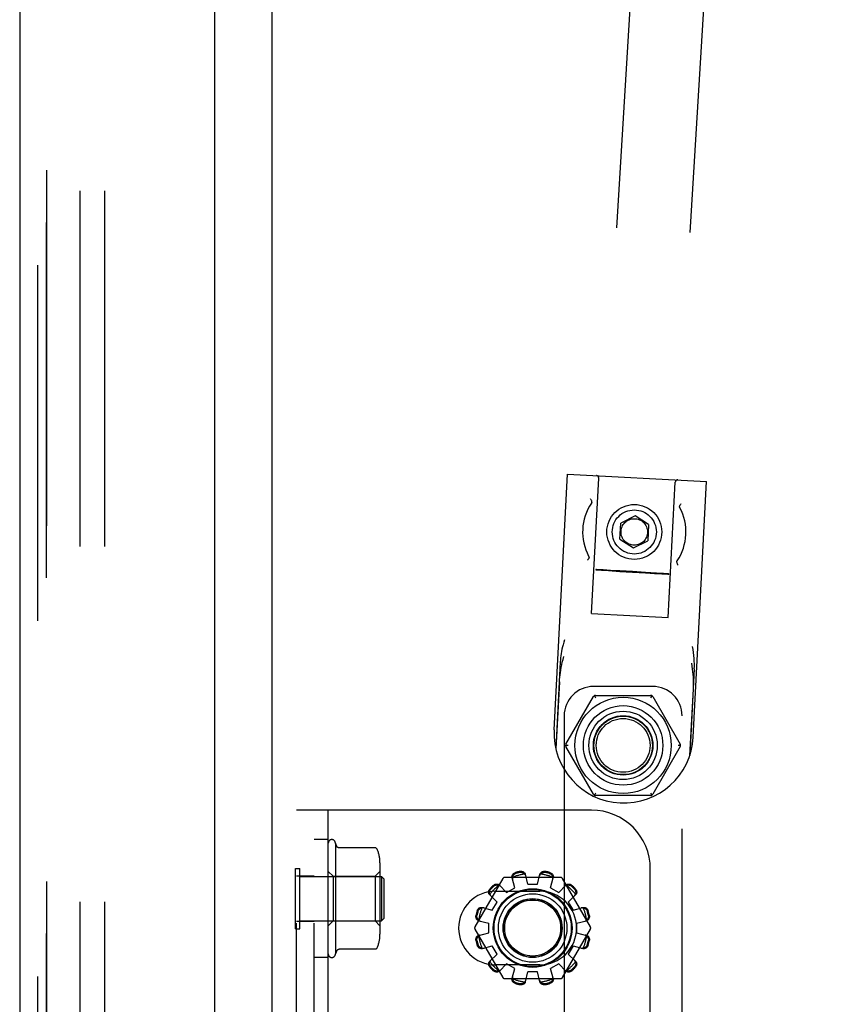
# Model space of a CAD drawing. Header units: inches. Extents: x 0 to 274, y 0 to 177.
# Tile 126 of 138: x 143.22 to 146.69, y 109.62 to 113.8. Entities that reach past the tile are written whole.
import ezdxf

# ---------------------------------------------------------------- set-up
doc = ezdxf.new("R2010")
doc.units = ezdxf.units.IN
doc.header["$LTSCALE"] = 15.069778
doc.header["$MEASUREMENT"] = 0
doc.linetypes.add('HIDDEN', pattern=[0.2, 0.1, -0.1])
doc.layers.get('0').update_dxf_attribs({"linetype": 'CONTINUOUS'})
for name, color, linetype in [('DEFAULT_2', 8, 'HIDDEN'), ('EXD_ENCLOSURE_DOOR_ASSEMBLY', 7, 'CONTINUOUS'), ('LEFT_OR_SECONDARY_DOOR_ASSEMBLY', 7, 'CONTINUOUS'), ('RIGHT_OR_MAIN_DOOR_ASSEMBLY', 7, 'CONTINUOUS')]:
    doc.layers.add(name, color=color, linetype=linetype)

msp = doc.modelspace()

# ---------------------------------------------------------------- linework, layer by layer
at = {"color": 3, "linetype": 'Continuous'}
msp.add_line((144.2837, 125.1333), (144.2837, 90.7593), dxfattribs=at)
at = {"layer": 'DEFAULT_2', "color": 8, "linetype": 'HIDDEN'}
for p, q in [((146.3825, 123.443), (145.6576, 111.4652)), ((146.6939, 123.4241), (145.9691, 111.4464)), ((143.4712, 122.1128), (143.4712, 60.2798)), ((143.5752, 122.1128), (143.5752, 60.2798)), ((145.4814, 110.7866), (145.5382, 111.8701)), ((145.5382, 111.8701), (146.1273, 111.8393)), ((145.6399, 111.279), (145.67, 111.8532)), ((145.9644, 111.262), (145.9945, 111.8362)), ((146.0706, 110.7557), (146.1273, 111.8393)), ((145.8243, 111.693), (145.7636, 111.6621)), ((145.8814, 111.6559), (145.8243, 111.693)), ((145.76, 111.5941), (145.7636, 111.6621)), ((145.8814, 111.6559), (145.8779, 111.5879)), ((145.76, 111.5941), (145.8171, 111.557)), ((145.8171, 111.557), (145.8779, 111.5879)), ((145.6717, 111.4648), (145.664, 111.4651)), ((145.6887, 111.464), (145.6717, 111.4648)), ((146, 111.4993), (146.0001, 111.4986)), ((145.6717, 111.4639), (145.6823, 111.4631)), ((145.6823, 111.4631), (145.7113, 111.4611)), ((145.7201, 111.4623), (145.6887, 111.464)), ((145.7113, 111.4611), (145.7589, 111.458)), ((145.759, 111.4601), (145.7201, 111.4623)), ((145.7589, 111.458), (145.8133, 111.4547)), ((145.8134, 111.4569), (145.759, 111.4601)), ((145.8133, 111.4547), (145.8677, 111.4514)), ((145.8678, 111.4535), (145.8134, 111.4569)), ((145.8677, 111.4514), (145.9066, 111.4492)), ((145.9154, 111.4505), (145.8678, 111.4535)), ((145.9066, 111.4492), (145.938, 111.4476)), ((145.9444, 111.4485), (145.9154, 111.4505)), ((145.938, 111.4476), (145.955, 111.4468)), ((145.955, 111.4477), (145.9444, 111.4485)), ((145.955, 111.4468), (145.9627, 111.4464)), ((145.6399, 111.279), (145.9644, 111.262)), ((145.5072, 111.0745), (145.488, 110.7072)), ((146.0749, 111.0447), (146.0557, 110.6774)), ((145.5034, 110.9898), (145.4885, 110.7051)), ((145.8983, 110.9703), (145.6483, 110.9703)), ((145.5312, 110.7253), (145.6479, 110.9274)), ((145.6516, 110.9311), (145.6566, 110.9224)), ((145.6566, 110.9324), (145.89, 110.9324)), ((145.895, 110.9311), (145.89, 110.9224)), ((145.8987, 110.9274), (146.0154, 110.7253)), ((146.0699, 110.9601), (146.055, 110.6755)), ((145.5233, 110.8453), (145.5233, 109.0403)), ((146.0233, 105.8453), (146.0233, 110.8453)), ((145.5398, 110.7203), (145.5298, 110.7203)), ((145.6479, 110.5131), (145.5312, 110.7153)), ((146.0154, 110.7153), (145.8987, 110.5131)), ((146.0168, 110.7203), (146.0068, 110.7203)), ((145.6566, 110.5181), (145.6516, 110.5094)), ((145.89, 110.5081), (145.6566, 110.5081)), ((145.89, 110.5181), (145.895, 110.5094)), ((144.3887, 105.4463), (144.3887, 110.4463)), ((145.6387, 110.4463), (144.3887, 110.4463)), ((144.4637, 105.4463), (144.4637, 110.4463)), ((144.5237, 109.2588), (144.5237, 110.4463)), ((144.5237, 110.3213), (144.4637, 110.3213)), ((144.5537, 110.3063), (144.5537, 109.8363)), ((144.7214, 110.2862), (144.5693, 110.2862)), ((144.7427, 110.223), (144.7427, 109.9196)), ((144.3847, 109.9433), (144.3847, 110.1993)), ((144.3847, 110.1993), (144.4027, 110.1993)), ((144.4027, 109.9433), (144.4027, 110.1993)), ((144.5437, 110.1663), (144.5237, 110.1863)), ((144.7227, 110.1663), (144.7427, 110.1863)), ((145.3699, 110.1323), (145.3589, 110.1745)), ((145.4099, 110.1323), (145.4209, 110.1745)), ((145.8887, 105.6963), (145.8887, 110.1963)), ((144.3887, 110.1678), (144.4637, 110.1678)), ((144.4027, 110.1653), (144.7497, 110.1653)), ((144.5437, 110.1663), (144.5437, 109.9763)), ((144.5437, 110.1663), (144.7227, 110.1663)), ((144.7227, 110.1663), (144.7227, 109.9763)), ((144.7497, 110.1653), (144.7497, 109.9773)), ((144.7597, 110.1553), (144.7497, 110.1653)), ((144.7597, 110.1553), (144.7597, 109.9873)), ((145.2632, 110.1558), (145.1451, 109.9513)), ((145.508, 110.1608), (145.2719, 110.1608)), ((145.3142, 110.1173), (145.3027, 110.1594)), ((145.3699, 110.1323), (145.4099, 110.1323)), ((145.4656, 110.1173), (145.4772, 110.1594)), ((145.6347, 109.9513), (145.5167, 110.1558)), ((145.2324, 110.1025), (145.4199, 110.1025)), ((145.249, 110.1284), (145.2796, 110.0973)), ((145.2796, 110.0973), (145.3142, 110.1173)), ((145.4656, 110.1173), (145.5002, 110.0973)), ((145.5002, 110.0973), (145.5309, 110.1284)), ((145.2078, 110.0872), (145.2388, 110.0566)), ((145.2188, 110.0219), (145.2388, 110.0566)), ((145.541, 110.0566), (145.5721, 110.0872)), ((145.541, 110.0566), (145.561, 110.0219)), ((145.1768, 110.0335), (145.2188, 110.0219)), ((145.561, 110.0219), (145.6031, 110.0335)), ((144.3887, 109.9747), (144.4637, 109.9747)), ((144.4027, 109.9773), (144.7497, 109.9773)), ((144.5437, 109.9763), (144.5237, 109.9563)), ((144.5437, 109.9763), (144.7227, 109.9763)), ((144.7227, 109.9763), (144.7427, 109.9563)), ((144.7597, 109.9873), (144.7497, 109.9773)), ((145.1617, 109.9773), (145.2039, 109.9663)), ((145.2039, 109.9263), (145.2039, 109.9663)), ((145.5759, 109.9663), (145.6181, 109.9773)), ((145.5759, 109.9663), (145.5759, 109.9263)), ((144.3847, 109.9433), (144.4027, 109.9433)), ((145.1451, 109.9413), (145.2632, 109.7368)), ((145.1617, 109.9152), (145.2039, 109.9263)), ((145.5167, 109.7368), (145.6347, 109.9413)), ((145.5759, 109.9263), (145.6181, 109.9152)), ((144.5603, 109.8506), (144.5537, 109.8363)), ((144.7214, 109.8563), (144.5693, 109.8563)), ((145.1768, 109.859), (145.2188, 109.8706)), ((145.2388, 109.8359), (145.2188, 109.8706)), ((145.561, 109.8706), (145.541, 109.8359)), ((145.561, 109.8706), (145.6031, 109.859)), ((144.5237, 109.8213), (144.4637, 109.8213)), ((145.2078, 109.8053), (145.2388, 109.8359)), ((145.541, 109.8359), (145.5721, 109.8053)), ((145.4199, 109.79), (145.2324, 109.79)), ((145.249, 109.7641), (145.2796, 109.7952)), ((145.3142, 109.7752), (145.2796, 109.7952)), ((145.3027, 109.7331), (145.3142, 109.7752)), ((145.3589, 109.718), (145.3699, 109.7603)), ((145.4099, 109.7603), (145.3699, 109.7603)), ((145.4209, 109.718), (145.4099, 109.7603)), ((145.5002, 109.7952), (145.4656, 109.7752)), ((145.4772, 109.7331), (145.4656, 109.7752)), ((145.5002, 109.7952), (145.5309, 109.7641)), ((145.2719, 109.7318), (145.508, 109.7318))]:
    msp.add_line(p, q, dxfattribs=at)
for points in [[(145.6405, 111.7497), (145.641, 111.7511), (145.6411, 111.7527), (145.6409, 111.7546), (145.6404, 111.7565), (145.6395, 111.7586), (145.6384, 111.7608), (145.6369, 111.763), (145.6352, 111.7653)], [(145.6398, 111.7484), (145.6393, 111.7477), (145.6391, 111.7473)], [(145.6405, 111.7497), (145.6405, 111.7495), (145.6403, 111.7493), (145.6402, 111.749), (145.64, 111.7487), (145.6398, 111.7484)], [(146.0129, 111.7301), (146.0126, 111.7316), (146.0127, 111.7333), (146.0131, 111.735), (146.0138, 111.7369), (146.0149, 111.7389), (146.0163, 111.741), (146.0179, 111.743), (146.0198, 111.7451)], [(146.0142, 111.7277), (146.0138, 111.7284), (146.0136, 111.7288), (146.0134, 111.7291), (146.0132, 111.7295), (146.0131, 111.7297), (146.013, 111.73), (146.0129, 111.7301)], [(145.6285, 111.5199), (145.6288, 111.5184), (145.6288, 111.5168), (145.6284, 111.515), (145.6276, 111.5131), (145.6266, 111.5111), (145.6252, 111.5091), (145.6235, 111.507), (145.6216, 111.5049)], [(145.6273, 111.5224), (145.6277, 111.5216), (145.6279, 111.5212), (145.628, 111.5209), (145.6282, 111.5206), (145.6283, 111.5203), (145.6284, 111.5201), (145.6285, 111.5199)], [(145.664, 111.4651), (145.6612, 111.4652), (145.6592, 111.4653), (145.658, 111.4653), (145.6576, 111.4652)], [(145.6576, 111.4652), (145.658, 111.4651), (145.6592, 111.465), (145.6612, 111.4648), (145.6639, 111.4645), (145.6717, 111.4639)], [(146, 111.4993), (146.0005, 111.4998), (146.0009, 111.5004), (146.0013, 111.501), (146.0016, 111.5015), (146.002, 111.5021), (146.0024, 111.5027)], [(146.0001, 111.4986), (146.0005, 111.4956), (146.001, 111.4936), (146.0019, 111.4915), (146.0031, 111.4894), (146.0045, 111.4871), (146.0062, 111.4848)], [(145.9691, 111.4464), (145.9687, 111.4465), (145.9675, 111.4466), (145.9655, 111.4468), (145.9628, 111.4471), (145.955, 111.4477)], [(145.9627, 111.4464), (145.9655, 111.4463), (145.9675, 111.4463), (145.9687, 111.4463), (145.9691, 111.4464)], [(145.5249, 111.1678), (145.5216, 111.1573), (145.5187, 111.1472), (145.5162, 111.1374), (145.5141, 111.1279), (145.5123, 111.1185), (145.5108, 111.1093), (145.5095, 111.1002), (145.5085, 111.0914), (145.5078, 111.0828), (145.5072, 111.0745)], [(146.0749, 111.0447), (146.0753, 111.0553), (146.0754, 111.0662), (146.0752, 111.0775), (146.0745, 111.0892), (146.0735, 111.1011), (146.0719, 111.1134), (146.0698, 111.1262), (146.0671, 111.1394)], [(145.5034, 110.9898), (145.504, 110.9993), (145.5048, 111.0089), (145.5059, 111.0187), (145.5073, 111.0287), (145.5089, 111.0392), (145.5108, 111.0501), (145.5131, 111.0613), (145.5157, 111.0728), (145.5186, 111.0847), (145.5219, 111.0969)], [(146.0627, 111.0686), (146.0647, 111.0561), (146.0664, 111.0439), (146.0677, 111.0322), (146.0688, 111.0208), (146.0696, 111.0098), (146.0701, 110.9992), (146.0704, 110.989), (146.0705, 110.9792), (146.0703, 110.9695), (146.0699, 110.9601)], [(144.5693, 110.2862), (144.5681, 110.2863), (144.5669, 110.2865), (144.566, 110.2868), (144.5652, 110.2871), (144.5645, 110.2874), (144.5639, 110.2878), (144.5634, 110.2881), (144.563, 110.2885), (144.5626, 110.2888), (144.5622, 110.2891), (144.5619, 110.2895), (144.5617, 110.2898), (144.5614, 110.2901), (144.5612, 110.2904), (144.561, 110.2906), (144.5608, 110.2909), (144.5607, 110.2912), (144.5605, 110.2914), (144.5604, 110.2917), (144.5603, 110.2919), (144.5537, 110.3063)], [(144.7305, 110.2803), (144.7299, 110.2814), (144.7291, 110.2825), (144.7282, 110.2835), (144.7272, 110.2844), (144.726, 110.2851), (144.7247, 110.2856), (144.7234, 110.286), (144.722, 110.2862), (144.7214, 110.2862)], [(145.3027, 110.1594), (145.3023, 110.1612), (145.3022, 110.163), (145.3022, 110.1649), (145.3026, 110.1669), (145.3031, 110.1688), (145.3039, 110.1706), (145.3049, 110.1723), (145.3061, 110.174), (145.3075, 110.1756), (145.3092, 110.177), (145.3109, 110.1783), (145.3128, 110.1795), (145.3148, 110.1804), (145.3169, 110.1812)], [(145.305, 110.1613), (145.3052, 110.1623), (145.3054, 110.1633), (145.3057, 110.1643), (145.306, 110.1653), (145.3064, 110.1663), (145.3068, 110.1672), (145.3073, 110.1681), (145.3078, 110.1691), (145.3084, 110.17), (145.309, 110.1709), (145.3097, 110.1718), (145.3105, 110.1727), (145.3114, 110.1736), (145.3124, 110.1744), (145.3136, 110.1753), (145.3148, 110.1761), (145.3163, 110.1768), (145.3179, 110.1774)], [(145.3357, 110.1862), (145.3379, 110.1866), (145.3401, 110.1868), (145.3423, 110.1867), (145.3445, 110.1865), (145.3466, 110.186), (145.3486, 110.1854), (145.3505, 110.1846), (145.3522, 110.1835), (145.3538, 110.1823), (145.3553, 110.181), (145.3565, 110.1795), (145.3575, 110.1779), (145.3583, 110.1762), (145.3589, 110.1745)], [(145.3367, 110.1824), (145.3384, 110.1827), (145.34, 110.1828), (145.3416, 110.1828), (145.343, 110.1826), (145.3443, 110.1824), (145.3455, 110.1821), (145.3466, 110.1817), (145.3477, 110.1813), (145.3487, 110.1808), (145.3497, 110.1803), (145.3506, 110.1797), (145.3514, 110.1792), (145.3523, 110.1785), (145.3531, 110.1779), (145.3539, 110.1772), (145.3546, 110.1765), (145.3553, 110.1757), (145.356, 110.1749)], [(145.3608, 110.1673), (145.3603, 110.1687), (145.3598, 110.1701), (145.359, 110.1714), (145.3582, 110.1727), (145.3571, 110.1738), (145.356, 110.1749)], [(145.4238, 110.1749), (145.4227, 110.1738), (145.4217, 110.1727), (145.4208, 110.1714), (145.4201, 110.1701), (145.4195, 110.1687), (145.4191, 110.1673)], [(145.4209, 110.1745), (145.4215, 110.1762), (145.4223, 110.1779), (145.4233, 110.1795), (145.4246, 110.181), (145.426, 110.1823), (145.4276, 110.1835), (145.4294, 110.1846), (145.4312, 110.1854), (145.4332, 110.186), (145.4354, 110.1865), (145.4376, 110.1867), (145.4398, 110.1868), (145.4419, 110.1866), (145.4441, 110.1862)], [(145.4238, 110.1749), (145.4245, 110.1757), (145.4252, 110.1765), (145.426, 110.1772), (145.4268, 110.1779), (145.4276, 110.1785), (145.4284, 110.1792), (145.4293, 110.1797), (145.4302, 110.1803), (145.4311, 110.1808), (145.4322, 110.1813), (145.4332, 110.1817), (145.4344, 110.1821), (145.4356, 110.1824), (145.4369, 110.1826), (145.4383, 110.1828), (145.4398, 110.1828), (145.4414, 110.1827), (145.4431, 110.1824)], [(145.4619, 110.1774), (145.4636, 110.1768), (145.465, 110.1761), (145.4663, 110.1753), (145.4675, 110.1744), (145.4685, 110.1736), (145.4694, 110.1727), (145.4702, 110.1718), (145.4709, 110.1709), (145.4715, 110.17), (145.4721, 110.1691), (145.4726, 110.1681), (145.473, 110.1672), (145.4735, 110.1662), (145.4738, 110.1653), (145.4742, 110.1643), (145.4744, 110.1633), (145.4747, 110.1623), (145.4749, 110.1613)], [(145.463, 110.1812), (145.465, 110.1804), (145.467, 110.1795), (145.4689, 110.1783), (145.4707, 110.177), (145.4723, 110.1756), (145.4737, 110.174), (145.4749, 110.1723), (145.4759, 110.1706), (145.4767, 110.1688), (145.4773, 110.1669), (145.4776, 110.1649), (145.4777, 110.163), (145.4775, 110.1612), (145.4772, 110.1594)], [(145.223, 110.127), (145.2247, 110.1284), (145.2265, 110.1296), (145.2284, 110.1307), (145.2305, 110.1316), (145.2325, 110.1323), (145.2346, 110.1327), (145.2366, 110.1329), (145.2386, 110.1329), (145.2406, 110.1327), (145.2426, 110.1322), (145.2444, 110.1315), (145.2461, 110.1307), (145.2476, 110.1296), (145.249, 110.1284)], [(145.305, 110.1613), (145.3045, 110.1597), (145.3042, 110.1582), (145.3041, 110.1567), (145.3041, 110.1552), (145.3043, 110.1537), (145.3046, 110.1523)], [(145.4752, 110.1523), (145.4755, 110.1537), (145.4757, 110.1552), (145.4757, 110.1567), (145.4756, 110.1582), (145.4753, 110.1597), (145.4749, 110.1613)], [(145.5309, 110.1284), (145.5323, 110.1296), (145.5338, 110.1307), (145.5355, 110.1315), (145.5373, 110.1322), (145.5392, 110.1327), (145.5412, 110.1329), (145.5432, 110.1329), (145.5453, 110.1327), (145.5473, 110.1323), (145.5494, 110.1316), (145.5514, 110.1307), (145.5534, 110.1296), (145.5552, 110.1284), (145.5568, 110.127)], [(145.2078, 110.0872), (145.2066, 110.0886), (145.2055, 110.0901), (145.2046, 110.0918), (145.204, 110.0936), (145.2035, 110.0956), (145.2033, 110.0975), (145.2033, 110.0996), (145.2035, 110.1016), (145.2039, 110.1037), (145.2046, 110.1057), (145.2055, 110.1077), (145.2066, 110.1097), (145.2078, 110.1115), (145.2092, 110.1132)], [(145.2088, 110.09), (145.2085, 110.091), (145.2082, 110.092), (145.208, 110.093), (145.2077, 110.094), (145.2076, 110.095), (145.2075, 110.0961), (145.2074, 110.0971), (145.2074, 110.0981), (145.2074, 110.0992), (145.2075, 110.1003), (145.2077, 110.1015), (145.2079, 110.1027), (145.2083, 110.1039), (145.2087, 110.1051), (145.2093, 110.1064), (145.21, 110.1077), (145.2109, 110.1091), (145.212, 110.1104)], [(145.2088, 110.09), (145.2092, 110.0884), (145.2097, 110.087), (145.2104, 110.0856), (145.2112, 110.0843), (145.2121, 110.0831), (145.213, 110.082)], [(145.2258, 110.1242), (145.2271, 110.1253), (145.2284, 110.1262), (145.2298, 110.1269), (145.2311, 110.1275), (145.2323, 110.1279), (145.2335, 110.1283), (145.2347, 110.1285), (145.2359, 110.1287), (145.237, 110.1288), (145.238, 110.1288), (145.2391, 110.1288), (145.2401, 110.1287), (145.2412, 110.1286), (145.2422, 110.1284), (145.2432, 110.1282), (145.2442, 110.128), (145.2452, 110.1277), (145.2462, 110.1273)], [(145.2541, 110.1231), (145.2531, 110.1241), (145.2519, 110.125), (145.2506, 110.1258), (145.2492, 110.1264), (145.2478, 110.127), (145.2462, 110.1273)], [(145.5336, 110.1273), (145.5321, 110.127), (145.5306, 110.1264), (145.5293, 110.1258), (145.528, 110.125), (145.5268, 110.1241), (145.5257, 110.1231)], [(145.5336, 110.1273), (145.5346, 110.1277), (145.5356, 110.128), (145.5366, 110.1282), (145.5377, 110.1284), (145.5387, 110.1286), (145.5397, 110.1287), (145.5408, 110.1288), (145.5418, 110.1288), (145.5429, 110.1288), (145.544, 110.1287), (145.5451, 110.1285), (145.5463, 110.1283), (145.5475, 110.1279), (145.5488, 110.1275), (145.5501, 110.1269), (145.5514, 110.1262), (145.5527, 110.1253), (145.5541, 110.1242)], [(145.5668, 110.082), (145.5678, 110.0831), (145.5687, 110.0843), (145.5694, 110.0856), (145.5701, 110.087), (145.5706, 110.0884), (145.571, 110.09)], [(145.5679, 110.1104), (145.5689, 110.1091), (145.5699, 110.1077), (145.5706, 110.1064), (145.5712, 110.1051), (145.5716, 110.1039), (145.5719, 110.1026), (145.5722, 110.1015), (145.5723, 110.1003), (145.5724, 110.0992), (145.5725, 110.0981), (145.5724, 110.0971), (145.5724, 110.096), (145.5723, 110.095), (145.5721, 110.094), (145.5719, 110.093), (145.5716, 110.092), (145.5713, 110.091), (145.571, 110.09)], [(145.5706, 110.1132), (145.5721, 110.1115), (145.5733, 110.1097), (145.5744, 110.1077), (145.5753, 110.1057), (145.5759, 110.1037), (145.5764, 110.1016), (145.5766, 110.0996), (145.5766, 110.0975), (145.5763, 110.0956), (145.5759, 110.0936), (145.5752, 110.0918), (145.5743, 110.0901), (145.5733, 110.0886), (145.5721, 110.0872)], [(145.155, 110.0193), (145.1558, 110.0214), (145.1567, 110.0233), (145.1578, 110.0253), (145.1591, 110.027), (145.1606, 110.0286), (145.1622, 110.03), (145.1638, 110.0313), (145.1656, 110.0322), (145.1674, 110.033), (145.1693, 110.0336), (145.1712, 110.0339), (145.1731, 110.034), (145.175, 110.0339), (145.1768, 110.0335)], [(145.1588, 110.0183), (145.1594, 110.0199), (145.1601, 110.0213), (145.1609, 110.0226), (145.1617, 110.0238), (145.1626, 110.0248), (145.1635, 110.0257), (145.1644, 110.0265), (145.1653, 110.0272), (145.1662, 110.0278), (145.1671, 110.0284), (145.168, 110.0289), (145.169, 110.0294), (145.1699, 110.0298), (145.1709, 110.0302), (145.1719, 110.0305), (145.1729, 110.0308), (145.1739, 110.031), (145.1749, 110.0312)], [(145.1839, 110.0316), (145.1825, 110.0319), (145.181, 110.032), (145.1795, 110.0321), (145.178, 110.0319), (145.1764, 110.0317), (145.1749, 110.0312)], [(145.6049, 110.0312), (145.6034, 110.0317), (145.6019, 110.0319), (145.6003, 110.0321), (145.5988, 110.032), (145.5974, 110.0319), (145.596, 110.0316)], [(145.6031, 110.0335), (145.6049, 110.0339), (145.6067, 110.034), (145.6086, 110.0339), (145.6105, 110.0336), (145.6124, 110.033), (145.6143, 110.0322), (145.616, 110.0313), (145.6177, 110.03), (145.6192, 110.0286), (145.6207, 110.027), (145.622, 110.0253), (145.6231, 110.0233), (145.6241, 110.0214), (145.6248, 110.0193)], [(145.6049, 110.0312), (145.606, 110.031), (145.607, 110.0308), (145.608, 110.0305), (145.609, 110.0302), (145.6099, 110.0298), (145.6109, 110.0294), (145.6118, 110.0289), (145.6127, 110.0284), (145.6137, 110.0278), (145.6146, 110.0272), (145.6155, 110.0265), (145.6164, 110.0257), (145.6173, 110.0248), (145.6181, 110.0238), (145.619, 110.0226), (145.6197, 110.0213), (145.6204, 110.0199), (145.621, 110.0183)], [(145.1617, 109.9773), (145.16, 109.9778), (145.1583, 109.9786), (145.1567, 109.9797), (145.1552, 109.9809), (145.1538, 109.9823), (145.1526, 109.984), (145.1516, 109.9857), (145.1508, 109.9876), (145.1501, 109.9896), (145.1497, 109.9917), (145.1494, 109.9939), (145.1494, 109.9961), (145.1496, 109.9983), (145.15, 110.0004)], [(145.1612, 109.9802), (145.1605, 109.9809), (145.1597, 109.9816), (145.159, 109.9823), (145.1583, 109.9831), (145.1576, 109.9839), (145.157, 109.9848), (145.1564, 109.9856), (145.1559, 109.9865), (145.1554, 109.9875), (145.1549, 109.9885), (145.1545, 109.9896), (145.1541, 109.9907), (145.1538, 109.9919), (145.1535, 109.9932), (145.1534, 109.9946), (145.1534, 109.9961), (145.1535, 109.9977), (145.1538, 109.9994)], [(145.1612, 109.9802), (145.1623, 109.979), (145.1635, 109.978), (145.1648, 109.9772), (145.1661, 109.9764), (145.1675, 109.9758), (145.1688, 109.9754)], [(145.611, 109.9754), (145.6124, 109.9758), (145.6137, 109.9764), (145.6151, 109.9772), (145.6163, 109.978), (145.6175, 109.979), (145.6186, 109.9802)], [(145.6299, 110.0004), (145.6303, 109.9983), (145.6304, 109.9961), (145.6304, 109.9939), (145.6302, 109.9917), (145.6297, 109.9896), (145.6291, 109.9876), (145.6282, 109.9857), (145.6272, 109.984), (145.626, 109.9823), (145.6246, 109.9809), (145.6231, 109.9797), (145.6215, 109.9786), (145.6199, 109.9778), (145.6181, 109.9773)], [(145.6261, 109.9994), (145.6264, 109.9977), (145.6265, 109.9961), (145.6265, 109.9946), (145.6263, 109.9932), (145.6261, 109.9919), (145.6257, 109.9907), (145.6254, 109.9895), (145.6249, 109.9885), (145.6245, 109.9875), (145.6239, 109.9865), (145.6234, 109.9856), (145.6228, 109.9847), (145.6222, 109.9839), (145.6216, 109.9831), (145.6209, 109.9823), (145.6201, 109.9816), (145.6194, 109.9809), (145.6186, 109.9802)], [(145.15, 109.8921), (145.1496, 109.8942), (145.1494, 109.8964), (145.1494, 109.8986), (145.1497, 109.9008), (145.1501, 109.9029), (145.1508, 109.9049), (145.1516, 109.9068), (145.1526, 109.9086), (145.1538, 109.9102), (145.1552, 109.9116), (145.1567, 109.9129), (145.1583, 109.9139), (145.16, 109.9147), (145.1617, 109.9152)], [(145.1538, 109.8931), (145.1535, 109.8948), (145.1534, 109.8964), (145.1534, 109.8979), (145.1535, 109.8993), (145.1538, 109.9006), (145.1541, 109.9018), (145.1545, 109.903), (145.1549, 109.904), (145.1554, 109.905), (145.1559, 109.906), (145.1564, 109.9069), (145.157, 109.9078), (145.1576, 109.9086), (145.1583, 109.9094), (145.159, 109.9102), (145.1597, 109.9109), (145.1605, 109.9117), (145.1612, 109.9123)], [(145.1688, 109.9171), (145.1675, 109.9167), (145.1661, 109.9161), (145.1648, 109.9154), (145.1635, 109.9145), (145.1623, 109.9135), (145.1612, 109.9123)], [(145.6186, 109.9123), (145.6175, 109.9135), (145.6163, 109.9145), (145.6151, 109.9154), (145.6137, 109.9161), (145.6124, 109.9167), (145.611, 109.9171)], [(145.6181, 109.9152), (145.6199, 109.9147), (145.6215, 109.9139), (145.6231, 109.9129), (145.6246, 109.9116), (145.626, 109.9102), (145.6272, 109.9086), (145.6282, 109.9068), (145.6291, 109.9049), (145.6297, 109.9029), (145.6302, 109.9008), (145.6304, 109.8986), (145.6304, 109.8964), (145.6303, 109.8942), (145.6299, 109.8921)], [(145.6186, 109.9123), (145.6194, 109.9117), (145.6201, 109.9109), (145.6209, 109.9102), (145.6216, 109.9094), (145.6222, 109.9086), (145.6228, 109.9078), (145.6234, 109.9069), (145.624, 109.906), (145.6245, 109.905), (145.6249, 109.904), (145.6254, 109.903), (145.6257, 109.9018), (145.6261, 109.9006), (145.6263, 109.8993), (145.6265, 109.8979), (145.6265, 109.8964), (145.6264, 109.8948), (145.6261, 109.8931)], [(144.5603, 109.8506), (144.5604, 109.8508), (144.5605, 109.8511), (144.5607, 109.8513), (144.5608, 109.8516), (144.561, 109.8519), (144.5612, 109.8522), (144.5614, 109.8524), (144.5617, 109.8527), (144.5619, 109.8531), (144.5622, 109.8534), (144.5626, 109.8537), (144.563, 109.854), (144.5634, 109.8544), (144.5639, 109.8547), (144.5645, 109.8551), (144.5652, 109.8554), (144.566, 109.8557), (144.5669, 109.856), (144.5681, 109.8562), (144.5693, 109.8563)], [(144.7305, 109.8622), (144.7299, 109.8611), (144.7291, 109.86), (144.7282, 109.859), (144.7272, 109.8581), (144.726, 109.8574), (144.7247, 109.8569), (144.7234, 109.8565), (144.722, 109.8563), (144.7214, 109.8563)], [(145.1768, 109.859), (145.175, 109.8586), (145.1731, 109.8585), (145.1712, 109.8586), (145.1693, 109.8589), (145.1674, 109.8595), (145.1656, 109.8603), (145.1638, 109.8613), (145.1622, 109.8625), (145.1606, 109.8639), (145.1591, 109.8655), (145.1578, 109.8673), (145.1567, 109.8692), (145.1558, 109.8711), (145.155, 109.8732)], [(145.1749, 109.8613), (145.1739, 109.8615), (145.1729, 109.8617), (145.1719, 109.862), (145.1709, 109.8624), (145.1699, 109.8627), (145.169, 109.8631), (145.168, 109.8636), (145.1671, 109.8641), (145.1662, 109.8647), (145.1653, 109.8653), (145.1644, 109.866), (145.1635, 109.8668), (145.1626, 109.8677), (145.1617, 109.8687), (145.1609, 109.8699), (145.1601, 109.8712), (145.1594, 109.8726), (145.1588, 109.8742)], [(145.1749, 109.8613), (145.1764, 109.8609), (145.178, 109.8606), (145.1795, 109.8604), (145.181, 109.8605), (145.1825, 109.8606), (145.1839, 109.861)], [(145.596, 109.861), (145.5974, 109.8606), (145.5988, 109.8605), (145.6003, 109.8604), (145.6019, 109.8606), (145.6034, 109.8609), (145.6049, 109.8613)], [(145.6248, 109.8732), (145.6241, 109.8711), (145.6231, 109.8692), (145.622, 109.8673), (145.6207, 109.8655), (145.6192, 109.8639), (145.6177, 109.8625), (145.616, 109.8613), (145.6143, 109.8603), (145.6124, 109.8595), (145.6105, 109.8589), (145.6086, 109.8586), (145.6067, 109.8585), (145.6049, 109.8586), (145.6031, 109.859)], [(145.621, 109.8742), (145.6204, 109.8726), (145.6197, 109.8712), (145.6189, 109.8699), (145.6181, 109.8687), (145.6172, 109.8677), (145.6164, 109.8668), (145.6155, 109.866), (145.6146, 109.8653), (145.6136, 109.8647), (145.6127, 109.8641), (145.6118, 109.8636), (145.6109, 109.8631), (145.6099, 109.8627), (145.6089, 109.8624), (145.608, 109.862), (145.607, 109.8617), (145.606, 109.8615), (145.6049, 109.8613)], [(145.2092, 109.7794), (145.2078, 109.781), (145.2066, 109.7828), (145.2055, 109.7848), (145.2046, 109.7868), (145.2039, 109.7888), (145.2035, 109.7909), (145.2033, 109.793), (145.2033, 109.795), (145.2035, 109.797), (145.204, 109.7989), (145.2046, 109.8007), (145.2055, 109.8024), (145.2066, 109.8039), (145.2078, 109.8053)], [(145.212, 109.7821), (145.2109, 109.7835), (145.21, 109.7848), (145.2093, 109.7861), (145.2087, 109.7874), (145.2082, 109.7887), (145.2079, 109.7899), (145.2077, 109.7911), (145.2075, 109.7922), (145.2074, 109.7933), (145.2074, 109.7944), (145.2074, 109.7954), (145.2075, 109.7965), (145.2076, 109.7975), (145.2077, 109.7985), (145.208, 109.7995), (145.2082, 109.8006), (145.2085, 109.8016), (145.2088, 109.8025)], [(145.213, 109.8105), (145.2121, 109.8094), (145.2112, 109.8082), (145.2104, 109.8069), (145.2097, 109.8055), (145.2092, 109.8041), (145.2088, 109.8025)], [(145.571, 109.8025), (145.5706, 109.8041), (145.5701, 109.8055), (145.5694, 109.8069), (145.5687, 109.8082), (145.5678, 109.8094), (145.5668, 109.8105)], [(145.571, 109.8025), (145.5713, 109.8016), (145.5716, 109.8006), (145.5719, 109.7995), (145.5721, 109.7985), (145.5723, 109.7975), (145.5724, 109.7965), (145.5724, 109.7954), (145.5725, 109.7944), (145.5724, 109.7933), (145.5723, 109.7922), (145.5722, 109.791), (145.5719, 109.7899), (145.5716, 109.7886), (145.5712, 109.7874), (145.5706, 109.7861), (145.5698, 109.7848), (145.5689, 109.7834), (145.5679, 109.7821)], [(145.5721, 109.8053), (145.5733, 109.8039), (145.5743, 109.8024), (145.5752, 109.8007), (145.5759, 109.7989), (145.5763, 109.797), (145.5766, 109.795), (145.5766, 109.793), (145.5764, 109.7909), (145.5759, 109.7888), (145.5753, 109.7868), (145.5744, 109.7848), (145.5733, 109.7828), (145.5721, 109.781), (145.5706, 109.7794)], [(145.249, 109.7641), (145.2476, 109.7629), (145.2461, 109.7619), (145.2444, 109.761), (145.2426, 109.7603), (145.2406, 109.7598), (145.2386, 109.7596), (145.2366, 109.7596), (145.2346, 109.7598), (145.2325, 109.7603), (145.2305, 109.7609), (145.2284, 109.7618), (145.2265, 109.7629), (145.2247, 109.7641), (145.223, 109.7655)], [(145.2462, 109.7652), (145.2452, 109.7648), (145.2442, 109.7645), (145.2432, 109.7643), (145.2422, 109.7641), (145.2412, 109.7639), (145.2401, 109.7638), (145.2391, 109.7637), (145.238, 109.7637), (145.2369, 109.7638), (145.2358, 109.7638), (145.2347, 109.764), (145.2335, 109.7643), (145.2323, 109.7646), (145.2311, 109.765), (145.2298, 109.7656), (145.2284, 109.7663), (145.2271, 109.7672), (145.2258, 109.7683)], [(145.2462, 109.7652), (145.2478, 109.7656), (145.2492, 109.7661), (145.2506, 109.7667), (145.2519, 109.7675), (145.2531, 109.7684), (145.2541, 109.7694)], [(145.5257, 109.7694), (145.5268, 109.7684), (145.528, 109.7675), (145.5293, 109.7667), (145.5306, 109.7661), (145.5321, 109.7656), (145.5336, 109.7652)], [(145.5568, 109.7655), (145.5552, 109.7641), (145.5534, 109.7629), (145.5514, 109.7618), (145.5494, 109.7609), (145.5473, 109.7603), (145.5453, 109.7598), (145.5432, 109.7596), (145.5412, 109.7596), (145.5392, 109.7598), (145.5373, 109.7603), (145.5355, 109.761), (145.5338, 109.7619), (145.5323, 109.7629), (145.5309, 109.7641)], [(145.5541, 109.7683), (145.5527, 109.7672), (145.5514, 109.7663), (145.5501, 109.7656), (145.5488, 109.765), (145.5475, 109.7646), (145.5463, 109.7642), (145.5451, 109.764), (145.544, 109.7638), (145.5429, 109.7637), (145.5418, 109.7637), (145.5407, 109.7637), (145.5397, 109.7638), (145.5387, 109.7639), (145.5377, 109.7641), (145.5366, 109.7643), (145.5356, 109.7645), (145.5346, 109.7648), (145.5336, 109.7652)], [(145.3169, 109.7114), (145.3148, 109.7121), (145.3128, 109.713), (145.3109, 109.7142), (145.3092, 109.7155), (145.3075, 109.7169), (145.3061, 109.7185), (145.3049, 109.7202), (145.3039, 109.7219), (145.3031, 109.7238), (145.3026, 109.7257), (145.3022, 109.7276), (145.3022, 109.7295), (145.3023, 109.7313), (145.3027, 109.7331)], [(145.3046, 109.7402), (145.3043, 109.7388), (145.3041, 109.7373), (145.3041, 109.7358), (145.3042, 109.7343), (145.3045, 109.7328), (145.305, 109.7313)], [(145.3179, 109.7151), (145.3163, 109.7158), (145.3148, 109.7164), (145.3135, 109.7172), (145.3124, 109.7181), (145.3114, 109.7189), (145.3105, 109.7198), (145.3097, 109.7207), (145.309, 109.7216), (145.3083, 109.7225), (145.3078, 109.7235), (145.3073, 109.7244), (145.3068, 109.7253), (145.3064, 109.7263), (145.306, 109.7272), (145.3057, 109.7282), (145.3054, 109.7292), (145.3052, 109.7302), (145.305, 109.7313)], [(145.3589, 109.718), (145.3583, 109.7163), (145.3575, 109.7146), (145.3565, 109.713), (145.3553, 109.7115), (145.3538, 109.7102), (145.3522, 109.709), (145.3505, 109.708), (145.3486, 109.7071), (145.3466, 109.7065), (145.3445, 109.706), (145.3423, 109.7058), (145.3401, 109.7057), (145.3379, 109.7059), (145.3357, 109.7063)], [(145.356, 109.7176), (145.3553, 109.7168), (145.3546, 109.716), (145.3539, 109.7153), (145.3531, 109.7146), (145.3523, 109.714), (145.3514, 109.7133), (145.3506, 109.7128), (145.3497, 109.7122), (145.3487, 109.7117), (145.3477, 109.7112), (145.3466, 109.7108), (145.3455, 109.7104), (145.3443, 109.7101), (145.343, 109.7099), (145.3415, 109.7097), (145.34, 109.7097), (145.3384, 109.7098), (145.3367, 109.7101)], [(145.356, 109.7176), (145.3571, 109.7187), (145.3582, 109.7199), (145.359, 109.7211), (145.3598, 109.7224), (145.3603, 109.7238), (145.3608, 109.7252)], [(145.4191, 109.7252), (145.4195, 109.7238), (145.4201, 109.7224), (145.4208, 109.7211), (145.4217, 109.7199), (145.4227, 109.7187), (145.4238, 109.7176)], [(145.4441, 109.7063), (145.4419, 109.7059), (145.4398, 109.7057), (145.4376, 109.7058), (145.4354, 109.706), (145.4332, 109.7065), (145.4312, 109.7071), (145.4294, 109.708), (145.4276, 109.709), (145.426, 109.7102), (145.4246, 109.7115), (145.4233, 109.713), (145.4223, 109.7146), (145.4215, 109.7163), (145.4209, 109.718)], [(145.4431, 109.7101), (145.4414, 109.7098), (145.4398, 109.7097), (145.4383, 109.7097), (145.4369, 109.7099), (145.4356, 109.7101), (145.4343, 109.7104), (145.4332, 109.7108), (145.4321, 109.7113), (145.4311, 109.7117), (145.4302, 109.7122), (145.4293, 109.7128), (145.4284, 109.7134), (145.4276, 109.714), (145.4268, 109.7146), (145.426, 109.7153), (145.4252, 109.716), (145.4245, 109.7168), (145.4238, 109.7176)], [(145.4749, 109.7313), (145.4747, 109.7302), (145.4744, 109.7292), (145.4742, 109.7282), (145.4738, 109.7272), (145.4735, 109.7263), (145.473, 109.7253), (145.4726, 109.7244), (145.4721, 109.7234), (145.4715, 109.7225), (145.4709, 109.7216), (145.4701, 109.7207), (145.4693, 109.7198), (145.4684, 109.7189), (145.4674, 109.7181), (145.4663, 109.7172), (145.465, 109.7164), (145.4635, 109.7158), (145.4619, 109.7151)], [(145.4772, 109.7331), (145.4775, 109.7313), (145.4777, 109.7295), (145.4776, 109.7276), (145.4773, 109.7257), (145.4767, 109.7238), (145.4759, 109.7219), (145.4749, 109.7202), (145.4737, 109.7185), (145.4723, 109.7169), (145.4707, 109.7155), (145.4689, 109.7142), (145.467, 109.713), (145.465, 109.7121), (145.463, 109.7114)], [(145.4749, 109.7313), (145.4753, 109.7328), (145.4756, 109.7343), (145.4757, 109.7358), (145.4757, 109.7373), (145.4755, 109.7388), (145.4752, 109.7402)]]:
    msp.add_lwpolyline(points, dxfattribs=at)
for centre, radius in [((145.8207, 111.625), 0.1163), ((145.8207, 111.625), 0.0935), ((145.8207, 111.625), 0.0563), ((145.7733, 110.7203), 0.204), ((145.7733, 110.7203), 0.1685), ((145.7733, 110.7203), 0.145), ((145.7733, 110.7203), 0.126), ((145.7733, 110.7203), 0.125), ((145.7733, 110.7203), 0.124), ((145.7733, 110.7203), 0.114), ((145.3899, 109.9463), 0.1668), ((145.3899, 109.9463), 0.1635), ((145.3899, 109.9463), 0.145), ((145.3899, 109.9463), 0.125), ((145.3899, 109.9463), 0.124), ((145.3899, 109.9463), 0.1186)]:
    msp.add_circle(centre, radius, dxfattribs=at)
for centre, radius, start, end in [((145.66, 111.8537), 0.01, 357, 87), ((146.0045, 111.8357), 0.01, 87, 177), ((145.8207, 111.625), 0.219, 146.0506, 207.9517), ((145.8207, 111.625), 0.219, 326.0479, 27.9505), ((145.6483, 110.8453), 0.125, 90, 180), ((145.8983, 110.8453), 0.125, 0, 90), ((145.6566, 110.9224), 0.01, 90, 150), ((145.89, 110.9224), 0.01, 30, 90), ((145.776, 110.7712), 0.295, 177, 357), ((145.5398, 110.7203), 0.01, 150, 210), ((146.0068, 110.7203), 0.01, 330, 30), ((145.6566, 110.5181), 0.01, 210, 270), ((145.89, 110.5181), 0.01, 270, 330), ((145.6387, 110.1963), 0.25, 0, 90), ((144.5387, 110.3063), 0.015, 0.0001, 180), ((144.6015, 110.223), 0.1412, 0, 23.95), ((145.3899, 109.9463), 0.2312, 98.4357, 111.5643), ((145.3899, 109.9463), 0.246, 102.7238, 107.2762), ((145.3899, 109.9463), 0.2421, 102.6908, 107.3092), ((145.3899, 109.9463), 0.2312, 68.4357, 81.5643), ((145.3899, 109.9463), 0.2421, 72.6908, 77.3092), ((145.3899, 109.9463), 0.246, 72.7238, 77.2762), ((145.2719, 110.1508), 0.01, 90, 150), ((145.508, 110.1508), 0.01, 30, 90), ((145.2324, 109.9463), 0.1562, 90, 270), ((145.3899, 109.9463), 0.2312, 128.4357, 141.5643), ((145.3899, 109.9463), 0.246, 132.7238, 137.2762), ((145.3899, 109.9463), 0.2421, 132.6908, 137.3092), ((145.4199, 109.9463), 0.1562, 270, 90), ((145.3899, 109.9463), 0.2312, 38.4357, 51.5643), ((145.3899, 109.9463), 0.2421, 42.6908, 47.3092), ((145.3899, 109.9463), 0.246, 42.7238, 47.2762), ((145.3899, 109.9463), 0.246, 162.7238, 167.2762), ((145.3899, 109.9463), 0.2421, 162.6908, 167.3092), ((145.3899, 109.9463), 0.2312, 158.4357, 171.5643), ((145.3899, 109.9463), 0.2312, 8.4357, 21.5643), ((145.3899, 109.9463), 0.2421, 12.6908, 17.3092), ((145.3899, 109.9463), 0.246, 12.7238, 17.2762), ((145.1538, 109.9463), 0.01, 150, 210), ((145.6261, 109.9463), 0.01, 330, 30), ((144.6015, 109.9196), 0.1412, 336.05, 360), ((145.3899, 109.9463), 0.246, 192.7238, 197.2762), ((145.3899, 109.9463), 0.2421, 192.6908, 197.3092), ((145.3899, 109.9463), 0.2312, 188.4357, 201.5643), ((145.3899, 109.9463), 0.2312, 338.4357, 351.5643), ((145.3899, 109.9463), 0.2421, 342.6908, 347.3092), ((145.3899, 109.9463), 0.246, 342.7238, 347.2762), ((144.5387, 109.8363), 0.015, 180, 359.9999), ((145.3899, 109.9463), 0.2312, 218.4357, 231.5643), ((145.3899, 109.9463), 0.2312, 308.4357, 321.5643), ((145.3899, 109.9463), 0.246, 222.7238, 227.2762), ((145.3899, 109.9463), 0.2421, 222.6908, 227.3092), ((145.3899, 109.9463), 0.2421, 312.6908, 317.3092), ((145.3899, 109.9463), 0.246, 312.7238, 317.2762), ((145.2719, 109.7418), 0.01, 210, 270), ((145.3899, 109.9463), 0.2312, 248.4357, 261.5643), ((145.3899, 109.9463), 0.2421, 252.6908, 257.3092), ((145.3899, 109.9463), 0.2312, 278.4357, 291.5643), ((145.3899, 109.9463), 0.2421, 282.6908, 287.3092), ((145.508, 109.7418), 0.01, 270, 330), ((145.3899, 109.9463), 0.246, 252.7238, 257.2762), ((145.3899, 109.9463), 0.246, 282.7238, 287.2762)]:
    msp.add_arc(centre, radius, start, end, dxfattribs=at)
at = {"layer": 'EXD_ENCLOSURE_DOOR_ASSEMBLY', "color": 8, "linetype": 'HIDDEN'}
msp.add_line((143.2907, 124.8113), (143.2907, 91.0813), dxfattribs=at)
at = {"layer": 'EXD_ENCLOSURE_DOOR_ASSEMBLY', "color": 3, "linetype": 'Continuous'}
for p, q in [((143.2157, 119.9488), (143.2157, 95.9488)), ((144.0407, 119.1048), (144.0407, 96.7878))]:
    msp.add_line(p, q, dxfattribs=at)
at = {"layer": 'LEFT_OR_SECONDARY_DOOR_ASSEMBLY', "color": 8, "linetype": 'HIDDEN'}
msp.add_line((143.3297, 122.1998), (143.3297, 60.1928), dxfattribs=at)
at = {"layer": 'RIGHT_OR_MAIN_DOOR_ASSEMBLY', "color": 8, "linetype": 'HIDDEN'}
msp.add_line((143.3297, 60.1928), (143.3297, 122.1998), dxfattribs=at)

doc.saveas('drawing.dxf')
